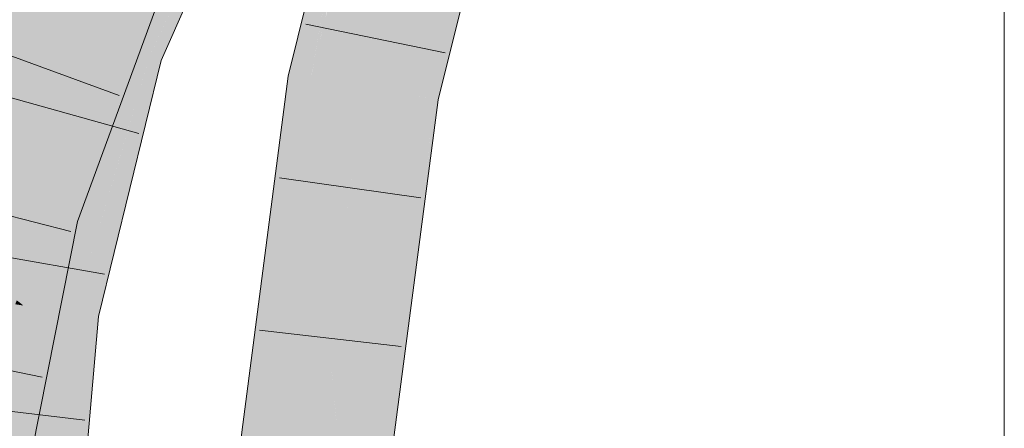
# Model space of a CAD drawing. Extents: x -620 to 300, y 62 to 1162.
# Tile 218 of 256: x 161.654 to 163.277, y 906.682 to 907.356. Entities that reach past the tile are written whole.
import ezdxf

# ---------------------------------------------------------------- set-up
doc = ezdxf.new("R2010")
doc.units = 0
doc.layers.get('0').update_dxf_attribs({"lineweight": 13})
doc.layers.add('E_Detail_Linie_Text_Bem', color=7, linetype='Continuous', lineweight=13)
for name, color, linetype, lineweight, true_color in [('E_Leerrohr 25-A06G94UQ8I', 7, 'Continuous', 9, 0xff8000), ('E_Leerrohr 25-Shading', 7, 'Continuous', 9, 0xff8000), ('E_Leerrohr 32-A06G94US8I', 7, 'Continuous', 9, 0x00b300), ('E_Leerrohr 32-Shading', 7, 'Continuous', 9, 0x00b300)]:
    doc.layers.add(name, color=color, linetype=linetype, lineweight=lineweight, true_color=true_color)

# ---------------------------------------------------------------- blocks, each defined once
blk = doc.blocks.new('Shading-A06G94F38I', base_point=(240.4925, 861.0052))
at = {"layer": 'E_Leerrohr 25-Shading', "color": 43, "true_color": 0xd7ab7f}
for points in [[(162.1566, 907.5047), (162.0967, 907.2625), (162.1361, 907.2698), (162.1329, 907.2567)], [(162.1566, 907.5047), (162.1361, 907.2698), (162.1759, 907.4991)], [(162.1759, 907.4991), (162.1422, 907.3046), (162.182, 907.4973)], [(162.182, 907.4973), (162.1422, 907.3046), (162.1584, 907.3597), (162.1361, 907.2698)], [(162.37, 907.418), (162.3615, 907.4451), (162.3361, 907.2247), (162.3075, 907.2292)], [(162.3825, 907.3782), (162.37, 907.418), (162.3437, 907.2234), (162.3361, 907.2247)], [(161.9949, 906.485), (162.0314, 906.4821), (162.0967, 907.2625), (162.1329, 907.2567)], [(162.2077, 906.4683), (162.2338, 906.6398), (162.3075, 907.2292)], [(162.3075, 907.2292), (162.2338, 906.6398), (162.3012, 907.0827)], [(162.2943, 906.9219), (162.3232, 907.2267), (162.3012, 907.0827)], [(162.2943, 906.9219), (162.3258, 907.1139), (162.3232, 907.2267), (162.3361, 907.2247)], [(162.3232, 907.2267), (162.3075, 907.2292), (162.3012, 907.0827)], [(162.3437, 907.2234), (162.3361, 907.2247), (162.3175, 907.0237)], [(162.2914, 906.8548), (162.3175, 907.0237), (162.2943, 906.9219), (162.3258, 907.1139)], [(162.2338, 906.6398), (162.2943, 906.9219), (162.3012, 907.0827)], [(162.3175, 907.0237), (162.2914, 906.8548), (162.3101, 906.9675)], [(162.2914, 906.8548), (162.2895, 906.8109), (162.3101, 906.9675)], [(162.2338, 906.6398), (162.2123, 906.468), (162.2943, 906.9219), (162.2504, 906.6544)], [(162.2504, 906.6544), (162.2914, 906.8548), (162.2943, 906.9219)], [(162.2692, 906.7205), (162.2914, 906.8548), (162.2401, 906.5913), (162.2504, 906.6544)], [(162.2895, 906.8109), (162.2914, 906.8548), (162.2692, 906.7205)], [(162.2895, 906.8109), (162.2401, 906.5913), (162.2442, 906.4655), (162.2197, 906.4673)]]:
    blk.add_solid(points, dxfattribs=at)
at = {"layer": 'E_Leerrohr 25-Shading', "color": 31, "true_color": 0xfabd7f}
for points in [[(162.1329, 907.2567), (162.2202, 907.2429), (162.1918, 907.4945), (162.2766, 907.4698)], [(162.2766, 907.4698), (162.2202, 907.2429), (162.3615, 907.4451), (162.2862, 907.2325)], [(162.2862, 907.2325), (162.3075, 907.2292), (162.3615, 907.4451)], [(162.0314, 906.4821), (162.1196, 906.4752), (162.1329, 907.2567), (162.2202, 907.2429)], [(162.2171, 907.0511), (162.2202, 907.2429), (162.1835, 906.9628)], [(162.2862, 907.2325), (162.2202, 907.2429), (162.2171, 907.0511)], [(162.2077, 906.4683), (162.3075, 907.2292), (162.2145, 906.8925), (162.3074, 907.2292)], [(162.3074, 907.2292), (162.2862, 907.2325), (162.2145, 906.8925), (162.2171, 907.0511)], [(162.1645, 906.8182), (162.2171, 907.0511), (162.1835, 906.9628)], [(162.1645, 906.8182), (162.1736, 906.7442), (162.2171, 907.0511), (162.2145, 906.8925)], [(162.1736, 906.7442), (162.2077, 906.4683), (162.2145, 906.8925)], [(162.1645, 906.8182), (162.1196, 906.4752), (162.1965, 906.4692)], [(162.1736, 906.7442), (162.1645, 906.8182), (162.1719, 906.7378)], [(162.1965, 906.4692), (162.2077, 906.4683), (162.1719, 906.7378), (162.1736, 906.7442)]]:
    blk.add_solid(points, dxfattribs=at)
at = {"layer": 'E_Leerrohr 32-Shading', "color": 83, "true_color": 0x7fd57f}
for points in [[(162.0134, 907.6627), (161.854, 907.52), (161.8312, 907.3073), (161.769, 907.3282)], [(162.0134, 907.6627), (161.8312, 907.3073), (161.9151, 907.4409)], [(161.854, 907.52), (161.8385, 907.5319), (161.769, 907.3282)], [(161.8358, 907.5238), (161.6852, 907.3564), (161.7414, 907.3376)], [(161.769, 907.3282), (161.8358, 907.5238), (161.7414, 907.3376)], [(161.6944, 907.4908), (161.5426, 907.0762), (161.7203, 907.4789), (161.6264, 907.0545)], [(161.6264, 907.0545), (161.6281, 907.0541), (161.7203, 907.4789), (161.7746, 907.4538)], [(161.6296, 907.0536), (161.7746, 907.4538), (161.6281, 907.0541)], [(161.6296, 907.0536), (161.7, 907.1671), (161.7746, 907.4538), (161.782, 907.4362)], [(161.782, 907.4362), (161.751, 907.3344), (161.7872, 907.4239)], [(161.8163, 907.3546), (161.8548, 907.4166), (161.7872, 907.4239), (161.7912, 907.4337)], [(161.8312, 907.3073), (161.8528, 907.3), (161.9151, 907.4409)], [(161.751, 907.3344), (161.7, 907.1671), (161.7872, 907.4239), (161.8163, 907.3546)], [(161.8163, 907.3546), (161.8247, 907.3346), (161.8548, 907.4166)], [(161.769, 907.3282), (161.6852, 907.3564), (161.6539, 907.0786), (161.6212, 907.0953)], [(161.6704, 907.07), (161.8247, 907.3346), (161.7, 907.1671), (161.8163, 907.3546)], [(161.769, 907.3282), (161.6539, 907.0786), (161.7557, 907.2741)], [(161.769, 907.3282), (161.7017, 907.054), (161.8312, 907.3073)], [(161.8247, 907.3346), (161.7508, 907.2079), (161.7763, 907.2025)], [(161.7017, 907.054), (161.8528, 907.3), (161.8312, 907.3073)], [(161.8528, 907.3), (161.7017, 907.054), (161.7342, 906.8738), (161.6601, 906.8845)], [(161.8528, 907.3), (161.7342, 906.8738), (161.7678, 906.9542)], [(161.6539, 907.0786), (161.7017, 907.054), (161.7557, 907.2741)], [(161.7763, 907.2025), (161.7508, 907.2079), (161.6628, 907.0451), (161.6704, 907.0701)], [(161.7763, 907.2025), (161.6628, 907.0451), (161.7137, 907.0319)], [(161.6567, 907.0466), (161.6704, 907.07), (161.6296, 907.0536), (161.7, 907.1671)], [(161.5842, 906.9447), (161.6891, 907.0604), (161.6539, 907.0786)], [(161.5842, 906.9447), (161.649, 906.8932), (161.6891, 907.0604), (161.6727, 906.9612)], [(161.6704, 907.0701), (161.6567, 907.0466), (161.6628, 907.0451)], [(161.7017, 907.054), (161.6891, 907.0604), (161.6601, 906.8845)], [(161.6567, 907.0466), (161.6296, 907.0536), (161.6058, 906.9413), (161.6274, 907.0503)], [(161.6628, 907.0451), (161.6567, 907.0466), (161.6397, 906.9697), (161.648, 907.0286)], [(161.6628, 907.0451), (161.6397, 906.9697), (161.6476, 906.9764)], [(161.7137, 907.0319), (161.6628, 907.0451), (161.6476, 906.9764)], [(161.5845, 906.581), (161.6653, 906.7875), (161.5969, 906.6685), (161.7137, 907.0319)], [(161.6132, 906.783), (161.5969, 906.6685), (161.7136, 907.0319), (161.7137, 907.0319)], [(161.7136, 907.0319), (161.6476, 906.9764), (161.6132, 906.783), (161.6282, 906.889)], [(161.649, 906.8932), (161.6601, 906.8845), (161.6727, 906.9612)], [(161.7342, 906.8738), (161.7475, 906.8718), (161.7678, 906.9542)], [(161.5726, 906.8972), (161.5462, 906.5936), (161.6601, 906.8845), (161.6323, 906.5653)], [(161.6601, 906.8845), (161.6323, 906.5653), (161.7342, 906.8738)], [(161.6467, 906.8865), (161.6601, 906.8845), (161.649, 906.8932)], [(161.7475, 906.8718), (161.6323, 906.5653), (161.6144, 906.113), (161.593, 906.1135)], [(161.7475, 906.8718), (161.6144, 906.113), (161.715, 906.4974)], [(161.6323, 906.5653), (161.7475, 906.8718), (161.7342, 906.8738)], [(161.6653, 906.7875), (161.6557, 906.7629), (161.6604, 906.7625)], [(161.5378, 906.3524), (161.5782, 906.3472), (161.5463, 906.4564), (161.6604, 906.7625)], [(161.5463, 906.4564), (161.6604, 906.7625), (161.549, 906.4905), (161.6557, 906.7629)]]:
    blk.add_solid(points, dxfattribs=at)
at = {"layer": 'E_Leerrohr 32-Shading', "color": 83, "true_color": 0x7fbd7f}
for points in [[(161.9815, 907.5159), (162.0237, 907.6109), (161.8862, 907.334), (161.9925, 907.562)], [(161.8528, 907.3), (161.8861, 907.3339), (161.9411, 907.4816), (161.9925, 907.562)], [(161.9945, 907.5406), (161.8813, 907.2904), (161.9294, 907.3831), (161.8875, 907.2884)], [(161.9815, 907.5159), (161.8813, 907.2904), (161.9945, 907.5406)], [(161.8813, 907.2904), (161.9815, 907.5159), (161.8679, 907.2949), (161.8862, 907.334)], [(161.6611, 907.5062), (161.6383, 907.4437), (161.5426, 907.0762), (161.5332, 907.0787)], [(161.6611, 907.5062), (161.5426, 907.0762), (161.6944, 907.4908)], [(161.8528, 907.3), (161.9411, 907.4816), (161.9151, 907.4409)], [(161.8004, 907.1974), (161.878, 907.3738), (161.8659, 907.378), (161.8881, 907.4014)], [(161.8549, 907.4167), (161.8247, 907.3346), (161.8589, 907.4149)], [(161.866, 907.4116), (161.8589, 907.4149), (161.8397, 907.3504), (161.8247, 907.3346)], [(161.8772, 907.4064), (161.866, 907.4116), (161.8659, 907.378), (161.8397, 907.3504)], [(161.7261, 907.0287), (161.8659, 907.378), (161.7763, 907.2025), (161.8397, 907.3504)], [(161.8004, 907.1974), (161.8659, 907.378), (161.7942, 907.1988)], [(161.8027, 907.197), (161.8513, 907.3035), (161.8004, 907.1974), (161.878, 907.3738)], [(161.8558, 907.3133), (161.878, 907.3738), (161.8514, 907.3036)], [(161.6505, 907.3682), (161.6212, 907.0953), (161.6618, 907.3643)], [(161.6212, 907.0953), (161.6852, 907.3564), (161.6618, 907.3643)], [(161.8397, 907.3504), (161.8247, 907.3346), (161.7763, 907.2025)], [(161.8861, 907.3339), (161.8528, 907.3), (161.866, 907.2956)], [(161.8679, 907.2949), (161.8861, 907.3339), (161.866, 907.2956)], [(161.7452, 907.0237), (161.8513, 907.3035), (161.7261, 907.0287), (161.7279, 907.0328)], [(161.7452, 907.0237), (161.7491, 907.0227), (161.8514, 907.3036), (161.8558, 907.3133)], [(161.86, 907.1767), (161.8875, 907.2884), (161.7658, 906.8692), (161.8589, 907.2088)], [(161.866, 907.2956), (161.8528, 907.3), (161.8249, 907.1487), (161.7678, 906.9542)], [(161.8813, 907.2904), (161.8679, 907.2949), (161.7805, 906.9896), (161.8248, 907.1482)], [(161.8813, 907.2904), (161.7805, 906.9896), (161.8589, 907.2088)], [(161.8679, 907.2949), (161.866, 907.2956), (161.8249, 907.1487)], [(161.8589, 907.2088), (161.8875, 907.2884), (161.8813, 907.2904)], [(161.7658, 906.8692), (161.8589, 907.2088), (161.7475, 906.8718), (161.7805, 906.9896)], [(161.7261, 907.0287), (161.7763, 907.2025), (161.7137, 907.0319)], [(161.7261, 907.0287), (161.8004, 907.1974), (161.7942, 907.1988)], [(161.7279, 907.0328), (161.8027, 907.197), (161.8004, 907.1974)], [(161.86, 907.1767), (161.7658, 906.8692), (161.7799, 906.8671)], [(161.7838, 906.8666), (161.86, 907.1767), (161.7799, 906.8671)], [(161.8248, 907.1482), (161.7678, 906.9542), (161.7805, 906.9896)], [(161.7137, 907.0319), (161.6653, 906.7875), (161.7261, 907.0287)], [(161.7452, 907.0237), (161.7261, 907.0287), (161.6693, 906.7986), (161.7231, 907.0168)], [(161.7231, 907.0168), (161.6653, 906.7875), (161.6693, 906.7986)], [(161.7452, 907.0237), (161.6693, 906.7986), (161.7372, 906.9891)], [(161.6971, 906.7598), (161.7491, 907.0227), (161.684, 906.7609), (161.7372, 906.9891)], [(161.7372, 906.9891), (161.7491, 907.0227), (161.7452, 907.0237)], [(161.5874, 906.3461), (161.7372, 906.9891), (161.6604, 906.7625), (161.6693, 906.7986)], [(161.7805, 906.9896), (161.7678, 906.9542), (161.7475, 906.8718)], [(161.766, 906.6623), (161.7838, 906.8666), (161.6877, 906.1113), (161.7724, 906.8055)], [(161.7475, 906.8718), (161.715, 906.4974), (161.7658, 906.8692)], [(161.7661, 906.8691), (161.7658, 906.8692), (161.7389, 906.6257), (161.715, 906.4974)], [(161.7799, 906.8671), (161.7661, 906.8691), (161.7724, 906.8055), (161.7389, 906.6257)], [(161.7724, 906.8055), (161.7838, 906.8666), (161.7799, 906.8671)], [(161.6877, 906.1113), (161.7724, 906.8055), (161.6814, 906.1115), (161.7389, 906.6257)], [(161.6693, 906.7986), (161.6653, 906.7875), (161.6604, 906.7625)], [(161.5874, 906.3461), (161.6604, 906.7625), (161.5782, 906.3472)], [(161.5874, 906.3461), (161.6646, 906.5953), (161.684, 906.7609), (161.6971, 906.7598)]]:
    blk.add_solid(points, dxfattribs=at)
blk = doc.blocks.new('Referenz-A06G94UU8I')
at = {"layer": 'E_Detail_Linie_Text_Bem', "linetype": 'Continuous', "ltscale": 0.13}
blk.add_line((163.2772, 909.9417), (163.2772, 860.7616), dxfattribs=at)
at = {"layer": 'E_Leerrohr 25-A06G94UQ8I', "linetype": 'Continuous', "ltscale": 0.13}
for p, q in [((162.0967, 907.2624), (162.1566, 907.5047)), ((162.3437, 907.2234), (162.3967, 907.4349)), ((162.3556, 907.3009), (162.1254, 907.348)), ((161.9949, 906.485), (162.0967, 907.2624)), ((162.2442, 906.4654), (162.3437, 907.2234)), ((162.315, 907.062), (162.0823, 907.0947)), ((162.2829, 906.8171), (162.0494, 906.8439))]:
    blk.add_line(p, q, dxfattribs=at)
at = {"layer": 'E_Leerrohr 32-A06G94US8I', "linetype": 'Continuous', "ltscale": 0.13}
for p, q in [((161.8874, 907.2884), (162.045, 907.6442)), ((161.7491, 907.0227), (161.8881, 907.4014)), ((161.818, 907.2307), (161.5973, 907.3115)), ((161.7838, 906.8666), (161.8874, 907.2884)), ((161.8505, 907.1679), (161.6242, 907.2311)), ((161.7383, 907.0064), (161.5106, 907.0647)), ((161.6145, 906.3426), (161.7491, 907.0227)), ((161.7935, 906.9364), (161.562, 906.9769)), ((161.718, 906.1106), (161.7838, 906.8666)), ((161.691, 906.7663), (161.4609, 906.8143)), ((161.7615, 906.6958), (161.5281, 906.7232))]:
    blk.add_line(p, q, dxfattribs=at)

msp = doc.modelspace()

# ---------------------------------------------------------------- block references
at = {"color": 8, "lineweight": 25, "ltscale": 0.25, "true_color": 0x808080}
msp.add_blockref('Referenz-A06G94UU8I', (0, 0), dxfattribs=at)
msp.add_blockref('Shading-A06G94F38I', (240.4925, 861.0052))

doc.saveas('drawing.dxf')
